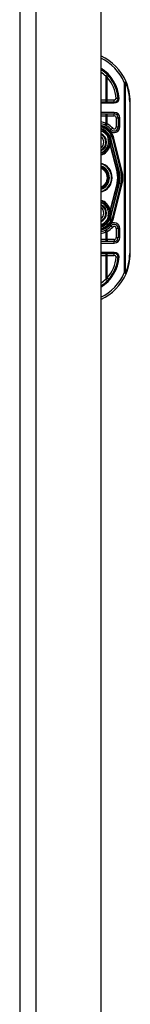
# Model space of a CAD drawing. Header units: inches. Extents: x 5 to 147, y 9 to 79.
# Tile 86 of 95: x 84.85 to 85.93, y 33.6 to 43.34. Entities that reach past the tile are written whole.
import ezdxf

# ---------------------------------------------------------------- set-up
doc = ezdxf.new("R2010")
doc.units = ezdxf.units.IN
doc.header["$MEASUREMENT"] = 0
doc.layers.add('Visible Edges(ANSI)', color=7, linetype='Continuous', lineweight=25)
doc.layers.add('Visible Tangent Edges(ANSI)', color=7, linetype='Continuous', lineweight=25)

msp = doc.modelspace()

# ---------------------------------------------------------------- linework, layer by layer
at = {"layer": 'Visible Edges(ANSI)'}
for p, q in [((84.8453, 59.5151), (84.8453, 24.0341)), ((85.6453, 59.5151), (85.6453, 24.0341)), ((85.7775, 42.5226), (85.6453, 42.5226)), ((85.9348, 41.0246), (85.9348, 42.5246)), ((85.6453, 42.4045), (85.7773, 42.4045)), ((85.8167, 42.3651), (85.8167, 42.2758)), ((85.722, 42.1979), (85.7215, 42.1985)), ((85.7396, 42.1577), (85.7428, 42.1449)), ((85.7431, 42.1438), (85.7441, 42.1393)), ((85.7441, 42.1393), (85.8228, 41.8288)), ((85.8468, 41.8349), (85.7634, 42.1638)), ((85.7655, 42.1636), (85.8475, 41.834)), ((85.8228, 41.7203), (85.7441, 41.4099)), ((85.7634, 41.3854), (85.8468, 41.7143)), ((85.8475, 41.7152), (85.7655, 41.3856)), ((85.7417, 41.3997), (85.7396, 41.3914)), ((85.7441, 41.4099), (85.7423, 41.4022)), ((85.7222, 41.3514), (85.7215, 41.3506)), ((85.8167, 41.2734), (85.8167, 41.184)), ((85.7773, 41.1447), (85.6453, 41.1447)), ((85.6453, 41.0265), (85.7775, 41.0265))]:
    msp.add_line(p, q, dxfattribs=at)
at = {"layer": 'Visible Edges(ANSI)', "flags": 128}
for points in [[(85.8167, 42.5583), (85.8167, 42.5583), (85.8165, 42.5583), (85.8163, 42.5583), (85.816, 42.5583), (85.8156, 42.5583), (85.8152, 42.5583), (85.8146, 42.5583), (85.814, 42.5583), (85.8133, 42.5583), (85.8126, 42.5583), (85.8118, 42.5583), (85.8109, 42.5583), (85.8099, 42.5583), (85.8089, 42.5583), (85.8079, 42.5584), (85.8068, 42.5584), (85.8056, 42.5584), (85.8045, 42.5584), (85.8032, 42.5584), (85.802, 42.5585), (85.8007, 42.5585), (85.7995, 42.5585), (85.7982, 42.5586), (85.7969, 42.5586)], [(85.8266, 42.5583), (85.8259, 42.5583), (85.8253, 42.5583), (85.8246, 42.5583), (85.824, 42.5583), (85.8234, 42.5583), (85.8228, 42.5583), (85.8222, 42.5583), (85.8216, 42.5583), (85.8211, 42.5583), (85.8206, 42.5583), (85.8201, 42.5583), (85.8196, 42.5583), (85.8192, 42.5583), (85.8187, 42.5583), (85.8184, 42.5583), (85.818, 42.5583), (85.8177, 42.5583), (85.8174, 42.5583), (85.8172, 42.5583), (85.817, 42.5583), (85.8169, 42.5583), (85.8168, 42.5583), (85.8167, 42.5583), (85.8167, 42.5583)], [(85.7438, 41.41), (85.7437, 41.4095), (85.7436, 41.4091), (85.7436, 41.4086), (85.7435, 41.4082), (85.7434, 41.4077), (85.7434, 41.4073), (85.7433, 41.4068), (85.7432, 41.4064), (85.7431, 41.406), (85.7431, 41.4055), (85.743, 41.4051), (85.7429, 41.4047), (85.7428, 41.4043), (85.7427, 41.4039), (85.7426, 41.4035), (85.7425, 41.403), (85.7424, 41.4026), (85.7423, 41.4022), (85.7423, 41.4018), (85.7422, 41.4014), (85.7421, 41.401), (85.742, 41.4006), (85.7419, 41.4001), (85.7417, 41.3997)], [(85.7222, 41.3515), (85.7222, 41.3514), (85.7222, 41.3514), (85.7221, 41.3514), (85.7221, 41.3513), (85.7221, 41.3513), (85.722, 41.3513), (85.722, 41.3513), (85.7219, 41.3512), (85.7219, 41.3512), (85.7218, 41.3512), (85.7218, 41.3511), (85.7217, 41.3511), (85.7217, 41.3511), (85.7216, 41.3511), (85.7216, 41.351), (85.7216, 41.351), (85.7215, 41.351), (85.7215, 41.351), (85.7214, 41.351), (85.7214, 41.3509), (85.7213, 41.3509), (85.7213, 41.3509), (85.7212, 41.3509), (85.7212, 41.3509)], [(85.7224, 41.3517), (85.7224, 41.3516), (85.7224, 41.3516), (85.7224, 41.3516), (85.7224, 41.3516), (85.7224, 41.3516), (85.7224, 41.3516), (85.7223, 41.3516), (85.7223, 41.3516), (85.7223, 41.3516), (85.7223, 41.3516), (85.7223, 41.3516), (85.7223, 41.3516), (85.7223, 41.3516), (85.7223, 41.3515), (85.7223, 41.3515), (85.7223, 41.3515), (85.7223, 41.3515), (85.7223, 41.3515), (85.7223, 41.3515), (85.7223, 41.3515), (85.7223, 41.3515), (85.7223, 41.3515), (85.7222, 41.3515), (85.7222, 41.3515)], [(85.7969, 40.9905), (85.7982, 40.9906), (85.7995, 40.9906), (85.8007, 40.9907), (85.802, 40.9907), (85.8032, 40.9907), (85.8045, 40.9907), (85.8056, 40.9908), (85.8068, 40.9908), (85.8079, 40.9908), (85.8089, 40.9908), (85.8099, 40.9908), (85.8109, 40.9908), (85.8118, 40.9908), (85.8126, 40.9909), (85.8133, 40.9909), (85.814, 40.9909), (85.8146, 40.9909), (85.8152, 40.9909), (85.8156, 40.9909), (85.816, 40.9909), (85.8163, 40.9909), (85.8165, 40.9909), (85.8167, 40.9909), (85.8167, 40.9909)], [(85.8266, 40.9909), (85.8259, 40.9909), (85.8253, 40.9909), (85.8246, 40.9909), (85.824, 40.9909), (85.8234, 40.9909), (85.8228, 40.9909), (85.8222, 40.9909), (85.8216, 40.9909), (85.8211, 40.9909), (85.8206, 40.9909), (85.8201, 40.9909), (85.8196, 40.9909), (85.8192, 40.9909), (85.8187, 40.9909), (85.8184, 40.9909), (85.818, 40.9909), (85.8177, 40.9909), (85.8174, 40.9909), (85.8172, 40.9909), (85.817, 40.9909), (85.8169, 40.9909), (85.8168, 40.9909), (85.8167, 40.9909), (85.8167, 40.9909)]]:
    msp.add_lwpolyline(points, dxfattribs=at)
at = {"layer": 'Visible Edges(ANSI)'}
for centre, radius, start, end in [((85.4348, 42.5246), 0.5, 23.44387, 65.10226), ((85.4348, 42.5246), 0.3834, 5.04314, 56.6966), ((85.4348, 42.5246), 0.5, 0, 23.44387), ((85.7775, 42.562), 0.0394, 270, 354.60623), ((85.7773, 42.3651), 0.0394, 0, 90), ((85.6088, 42.1246), 0.187, 41.89689, 78.74974), ((85.6088, 42.1246), 0.1615, 13.97087, 76.93795), ((85.6088, 42.1246), 0.1595, 14.22405, 76.77121), ((85.6088, 42.1246), 0.1348, 33.26022, 74.29036), ((85.7773, 42.2758), 0.0394, 221.89689, 0), ((85.6088, 42.1246), 0.089, 294.21189, 65.78811), ((85.7212, 42.1972), 0.0011, 33.21896, 43.49073), ((85.6088, 42.1246), 0.1349, 14.22405, 32.87053), ((85.6929, 42.1323), 0.0514, 12.94897, 14.18759), ((85.6088, 42.1246), 0.1285, 286.50843, 1.32276), ((85.6088, 41.7746), 0.1437, 284.71366, 75.28634), ((85.6088, 41.7746), 0.1102, 289.33599, 70.66401), ((85.6088, 41.7746), 0.1004, 291.31952, 68.68048), ((85.6088, 41.7746), 0.2208, 345.77595, 14.22405), ((85.6088, 41.7746), 0.2455, 345.77595, 14.22405), ((85.6088, 41.7746), 0.246, 346.02913, 13.97087), ((85.6088, 41.4246), 0.1285, 358.97557, 73.49157), ((85.6088, 41.4246), 0.089, 294.21189, 65.78811), ((85.6088, 41.4246), 0.1615, 283.06205, 346.02913), ((85.6088, 41.4246), 0.1595, 283.22879, 345.77595), ((85.6088, 41.4246), 0.135, 327.29811, 345.77595), ((85.6088, 41.4246), 0.1348, 285.70964, 326.73978), ((85.6088, 41.4246), 0.187, 281.25026, 318.10311), ((85.7773, 41.2734), 0.0394, 0, 138.10311), ((85.7773, 41.184), 0.0394, 270, 0), ((85.4348, 41.0246), 0.3834, 303.3034, 354.95686), ((85.7775, 40.9872), 0.0394, 5.39377, 90), ((85.4348, 41.0246), 0.5, 336.55613, 0), ((85.4348, 41.0246), 0.5, 294.89774, 336.55613)]:
    msp.add_arc(centre, radius, start, end, dxfattribs=at)
at = {"layer": 'Visible Tangent Edges(ANSI)'}
for p, q in [((85.0063, 24.0341), (85.0063, 59.5151)), ((85.693, 42.7768), (85.693, 42.5423)), ((85.7228, 42.7777), (85.708, 42.7647)), ((85.708, 42.5423), (85.708, 42.7647)), ((85.8755, 42.7157), (85.8935, 42.7235)), ((85.8755, 42.7157), (85.8755, 40.8335)), ((85.8894, 42.7157), (85.8755, 42.7157)), ((85.8894, 40.8335), (85.8894, 42.7157)), ((85.693, 42.5423), (85.6453, 42.5423)), ((85.708, 42.5423), (85.693, 42.5423)), ((85.708, 42.5226), (85.708, 42.5423)), ((85.7775, 42.5423), (85.708, 42.5423)), ((85.7775, 42.5226), (85.7775, 42.5423)), ((85.6453, 42.5128), (85.7775, 42.5128)), ((85.7775, 42.5128), (85.7775, 42.5226)), ((85.9348, 42.5246), (85.929, 42.5246)), ((85.929, 42.5246), (85.929, 41.0246)), ((85.7773, 42.4202), (85.6453, 42.4202)), ((85.6453, 42.3848), (85.693, 42.3848)), ((85.693, 42.3848), (85.693, 42.3116)), ((85.693, 42.3848), (85.708, 42.3848)), ((85.708, 42.3848), (85.708, 42.4045)), ((85.708, 42.3059), (85.708, 42.3848)), ((85.708, 42.3848), (85.7773, 42.3848)), ((85.7773, 42.4202), (85.7773, 42.4045)), ((85.7773, 42.3848), (85.7773, 42.4045)), ((85.797, 42.3651), (85.8167, 42.3651)), ((85.797, 42.3651), (85.797, 42.2758)), ((85.8324, 42.3651), (85.8167, 42.3651)), ((85.8324, 42.2758), (85.8324, 42.3651)), ((85.708, 42.3059), (85.6985, 42.2887)), ((85.7363, 42.2389), (85.748, 42.2495)), ((85.7627, 42.2626), (85.748, 42.2495)), ((85.797, 42.2758), (85.8167, 42.2758)), ((85.8324, 42.2758), (85.8167, 42.2758)), ((85.709, 42.1929), (85.7064, 42.1911)), ((85.7064, 42.1911), (85.7094, 42.1919)), ((85.7064, 42.1911), (85.7164, 42.1518)), ((85.7194, 42.1526), (85.7094, 42.1919)), ((85.7194, 42.1526), (85.7164, 42.1518)), ((85.7194, 42.1526), (85.7319, 42.1558)), ((85.7212, 42.1983), (85.7209, 42.1981)), ((85.7215, 42.1985), (85.7212, 42.1983)), ((85.7212, 42.1978), (85.7213, 42.1978)), ((85.7214, 42.1972), (85.7216, 42.1973)), ((85.7214, 42.1972), (85.7319, 42.1558)), ((85.7321, 42.1558), (85.7216, 42.1973)), ((85.7221, 42.1978), (85.7219, 42.1977)), ((85.7319, 42.1558), (85.7321, 42.1558)), ((85.7396, 42.1577), (85.7394, 42.1577)), ((85.7394, 42.1577), (85.7426, 42.1449)), ((85.7396, 42.1577), (85.7442, 42.1589)), ((85.7428, 42.1449), (85.7426, 42.1449)), ((85.743, 42.1412), (85.7431, 42.1413)), ((85.7435, 42.1391), (85.7438, 42.1392)), ((85.7435, 42.1391), (85.8222, 41.8287)), ((85.7438, 42.1392), (85.7441, 42.1393)), ((85.8276, 41.83), (85.7442, 42.1589)), ((85.7634, 42.1638), (85.7596, 42.1628)), ((85.7596, 42.1628), (85.843, 41.8339)), ((85.7636, 42.1631), (85.7655, 42.1636)), ((85.7732, 42.1655), (85.7655, 42.1636)), ((85.8552, 41.8359), (85.7732, 42.1655)), ((85.7332, 42.0927), (85.737, 42.0917)), ((85.7372, 42.1275), (85.737, 42.1275)), ((85.737, 42.0917), (85.8048, 41.8243)), ((85.7373, 42.1357), (85.7371, 42.1357)), ((85.8108, 41.8258), (85.7416, 42.0991)), ((85.8108, 41.8258), (85.8048, 41.8243)), ((85.8108, 41.8258), (85.8222, 41.8287)), ((85.8228, 41.8288), (85.8222, 41.8287)), ((85.8228, 41.8288), (85.8276, 41.83)), ((85.8468, 41.8349), (85.843, 41.8339)), ((85.8475, 41.834), (85.847, 41.8338)), ((85.8475, 41.834), (85.8552, 41.8359)), ((85.8048, 41.7249), (85.737, 41.4574)), ((85.7416, 41.4501), (85.8108, 41.7234)), ((85.8222, 41.7205), (85.7435, 41.4101)), ((85.7442, 41.3903), (85.8276, 41.7191)), ((85.843, 41.7152), (85.7596, 41.3864)), ((85.7732, 41.3837), (85.8552, 41.7133)), ((85.8108, 41.7234), (85.8048, 41.7249)), ((85.8108, 41.7234), (85.8222, 41.7205)), ((85.8228, 41.7203), (85.8222, 41.7205)), ((85.8228, 41.7203), (85.8276, 41.7191)), ((85.8468, 41.7143), (85.843, 41.7152)), ((85.8475, 41.7152), (85.847, 41.7153)), ((85.8475, 41.7152), (85.8552, 41.7133)), ((85.7332, 41.4565), (85.737, 41.4574)), ((85.7164, 41.3973), (85.7064, 41.358)), ((85.7094, 41.3573), (85.7194, 41.3965)), ((85.7194, 41.3965), (85.7164, 41.3973)), ((85.7194, 41.3965), (85.7319, 41.3934)), ((85.7319, 41.3934), (85.7214, 41.3519)), ((85.7216, 41.3519), (85.7321, 41.3933)), ((85.7319, 41.3934), (85.7321, 41.3933)), ((85.7372, 41.4223), (85.7368, 41.4223)), ((85.7373, 41.4134), (85.737, 41.4134)), ((85.7442, 41.3903), (85.7396, 41.3914)), ((85.7438, 41.41), (85.7435, 41.4101)), ((85.7441, 41.4099), (85.7438, 41.41)), ((85.7596, 41.3864), (85.7634, 41.3854)), ((85.7655, 41.3856), (85.7636, 41.3861)), ((85.7655, 41.3856), (85.7732, 41.3837)), ((85.7094, 41.3573), (85.7064, 41.358)), ((85.7064, 41.358), (85.709, 41.3563)), ((85.7209, 41.351), (85.7212, 41.3509)), ((85.7212, 41.3514), (85.7213, 41.3513)), ((85.7212, 41.3509), (85.7215, 41.3506)), ((85.7214, 41.3519), (85.7216, 41.3519)), ((85.748, 41.2997), (85.7363, 41.3102)), ((85.748, 41.2997), (85.7627, 41.2865)), ((85.8167, 41.2734), (85.797, 41.2734)), ((85.797, 41.2734), (85.797, 41.184)), ((85.8167, 41.2734), (85.8324, 41.2734)), ((85.8324, 41.184), (85.8324, 41.2734)), ((85.693, 41.2375), (85.693, 41.1643)), ((85.6985, 41.2605), (85.708, 41.2432)), ((85.708, 41.1643), (85.708, 41.2432)), ((85.797, 41.184), (85.8167, 41.184)), ((85.8324, 41.184), (85.8167, 41.184)), ((85.693, 41.1643), (85.6453, 41.1643)), ((85.6453, 41.1289), (85.7773, 41.1289)), ((85.708, 41.1643), (85.693, 41.1643)), ((85.708, 41.1643), (85.708, 41.1447)), ((85.7773, 41.1643), (85.708, 41.1643)), ((85.7773, 41.1643), (85.7773, 41.1447)), ((85.7773, 41.1289), (85.7773, 41.1447)), ((85.7775, 41.0364), (85.6453, 41.0364)), ((85.6453, 41.0069), (85.693, 41.0069)), ((85.693, 41.0069), (85.708, 41.0069)), ((85.693, 41.0069), (85.693, 40.7723)), ((85.708, 41.0069), (85.708, 41.0265)), ((85.708, 41.0069), (85.7775, 41.0069)), ((85.708, 40.7845), (85.708, 41.0069)), ((85.7775, 41.0364), (85.7775, 41.0265)), ((85.7775, 41.0069), (85.7775, 41.0265)), ((85.9348, 41.0246), (85.929, 41.0246)), ((85.708, 40.7845), (85.7228, 40.7715)), ((85.8755, 40.8335), (85.8894, 40.8335)), ((85.8935, 40.8257), (85.8755, 40.8335))]:
    msp.add_line(p, q, dxfattribs=at)
at = {"layer": 'Visible Tangent Edges(ANSI)', "flags": 128}
for points in [[(85.693, 42.7768), (85.6937, 42.7764), (85.6943, 42.7759), (85.6949, 42.7754), (85.6956, 42.7749), (85.6962, 42.7744), (85.6968, 42.7739), (85.6975, 42.7734), (85.6981, 42.7729), (85.6987, 42.7724), (85.6993, 42.7718), (85.7, 42.7713), (85.7006, 42.7708), (85.7012, 42.7703), (85.7018, 42.7698), (85.7025, 42.7693), (85.7031, 42.7688), (85.7037, 42.7683), (85.7043, 42.7678), (85.7049, 42.7672), (85.7055, 42.7667), (85.7062, 42.7662), (85.7068, 42.7657), (85.7074, 42.7652), (85.708, 42.7647)], [(85.708, 42.3059), (85.7074, 42.3062), (85.7068, 42.3064), (85.7061, 42.3067), (85.7055, 42.3069), (85.7049, 42.3072), (85.7043, 42.3074), (85.7037, 42.3077), (85.703, 42.3079), (85.7024, 42.3082), (85.7018, 42.3084), (85.7012, 42.3086), (85.7005, 42.3089), (85.6999, 42.3091), (85.6993, 42.3093), (85.6987, 42.3096), (85.698, 42.3098), (85.6974, 42.31), (85.6968, 42.3103), (85.6962, 42.3105), (85.6955, 42.3107), (85.6949, 42.311), (85.6943, 42.3112), (85.6937, 42.3114), (85.693, 42.3116)], [(85.7209, 42.1981), (85.7204, 42.1979), (85.7199, 42.1977), (85.7194, 42.1975), (85.7189, 42.1973), (85.7184, 42.197), (85.7179, 42.1968), (85.7174, 42.1966), (85.7169, 42.1964), (85.7164, 42.1962), (85.716, 42.1959), (85.7155, 42.1957), (85.715, 42.1955), (85.7145, 42.1953), (85.714, 42.1951), (85.7135, 42.1948), (85.713, 42.1946), (85.7125, 42.1944), (85.712, 42.1942), (85.7115, 42.194), (85.711, 42.1937), (85.7105, 42.1935), (85.71, 42.1933), (85.7095, 42.1931), (85.709, 42.1929)], [(85.7094, 42.1919), (85.7099, 42.1921), (85.7104, 42.1923), (85.7109, 42.1926), (85.7114, 42.1928), (85.7119, 42.193), (85.7124, 42.1932), (85.7129, 42.1934), (85.7134, 42.1937), (85.7139, 42.1939), (85.7144, 42.1941), (85.7149, 42.1943), (85.7154, 42.1946), (85.7159, 42.1948), (85.7164, 42.195), (85.7169, 42.1952), (85.7174, 42.1954), (85.7179, 42.1957), (85.7184, 42.1959), (85.7189, 42.1961), (85.7194, 42.1963), (85.7199, 42.1966), (85.7204, 42.1968), (85.7209, 42.197), (85.7214, 42.1972)], [(85.7209, 42.1981), (85.7209, 42.1981), (85.721, 42.1981), (85.721, 42.1981), (85.721, 42.1981), (85.721, 42.198), (85.721, 42.198), (85.721, 42.198), (85.721, 42.198), (85.721, 42.198), (85.721, 42.198), (85.7211, 42.198), (85.7211, 42.1979), (85.7211, 42.1979), (85.7211, 42.1979), (85.7211, 42.1979), (85.7211, 42.1979), (85.7211, 42.1979), (85.7211, 42.1979), (85.7211, 42.1978), (85.7212, 42.1978), (85.7212, 42.1978), (85.7212, 42.1978), (85.7212, 42.1978), (85.7212, 42.1978)], [(85.7213, 42.1978), (85.7213, 42.1979), (85.7213, 42.1979), (85.7213, 42.1979), (85.7213, 42.1979), (85.7213, 42.1979), (85.7213, 42.198), (85.7213, 42.198), (85.7213, 42.198), (85.7213, 42.198), (85.7213, 42.198), (85.7213, 42.198), (85.7213, 42.1981), (85.7213, 42.1981), (85.7212, 42.1981), (85.7212, 42.1981), (85.7212, 42.1981), (85.7212, 42.1982), (85.7212, 42.1982), (85.7212, 42.1982), (85.7212, 42.1982), (85.7212, 42.1982), (85.7212, 42.1983), (85.7212, 42.1983), (85.7212, 42.1983)], [(85.7212, 42.1983), (85.7212, 42.1983), (85.7212, 42.1983), (85.7212, 42.1982), (85.7212, 42.1982), (85.7212, 42.1982), (85.7212, 42.1982), (85.7212, 42.1981), (85.7212, 42.1981), (85.7212, 42.1981), (85.7212, 42.1981), (85.7212, 42.1981), (85.7212, 42.198), (85.7212, 42.198), (85.7212, 42.198), (85.7212, 42.198), (85.7212, 42.198), (85.7212, 42.1979), (85.7212, 42.1979), (85.7212, 42.1979), (85.7212, 42.1979), (85.7212, 42.1978), (85.7212, 42.1978), (85.7212, 42.1978), (85.7212, 42.1978)], [(85.722, 42.1979), (85.7219, 42.198), (85.7219, 42.198), (85.7219, 42.198), (85.7219, 42.198), (85.7218, 42.1981), (85.7218, 42.1981), (85.7218, 42.1981), (85.7217, 42.1981), (85.7217, 42.1981), (85.7217, 42.1982), (85.7216, 42.1982), (85.7216, 42.1982), (85.7216, 42.1982), (85.7215, 42.1982), (85.7215, 42.1982), (85.7215, 42.1982), (85.7214, 42.1982), (85.7214, 42.1982), (85.7214, 42.1983), (85.7213, 42.1983), (85.7213, 42.1983), (85.7213, 42.1983), (85.7212, 42.1983), (85.7212, 42.1983)], [(85.7212, 42.1983), (85.7212, 42.1983), (85.7213, 42.1982), (85.7213, 42.1982), (85.7213, 42.1982), (85.7214, 42.1982), (85.7214, 42.1982), (85.7214, 42.1981), (85.7215, 42.1981), (85.7215, 42.1981), (85.7215, 42.1981), (85.7216, 42.198), (85.7216, 42.198), (85.7216, 42.198), (85.7217, 42.198), (85.7217, 42.1979), (85.7217, 42.1979), (85.7217, 42.1979), (85.7218, 42.1979), (85.7218, 42.1978), (85.7218, 42.1978), (85.7219, 42.1978), (85.7219, 42.1977), (85.7219, 42.1977), (85.7219, 42.1977)], [(85.7212, 42.1978), (85.7212, 42.1978), (85.7212, 42.1977), (85.7212, 42.1977), (85.7212, 42.1977), (85.7213, 42.1977), (85.7213, 42.1976), (85.7213, 42.1976), (85.7213, 42.1976), (85.7213, 42.1976), (85.7213, 42.1975), (85.7213, 42.1975), (85.7213, 42.1975), (85.7213, 42.1975), (85.7213, 42.1975), (85.7213, 42.1974), (85.7214, 42.1974), (85.7214, 42.1974), (85.7214, 42.1974), (85.7214, 42.1973), (85.7214, 42.1973), (85.7214, 42.1973), (85.7214, 42.1973), (85.7214, 42.1972), (85.7214, 42.1972)], [(85.7216, 42.1973), (85.7215, 42.1973), (85.7215, 42.1973), (85.7215, 42.1973), (85.7215, 42.1974), (85.7215, 42.1974), (85.7215, 42.1974), (85.7215, 42.1974), (85.7215, 42.1975), (85.7215, 42.1975), (85.7215, 42.1975), (85.7215, 42.1975), (85.7215, 42.1976), (85.7215, 42.1976), (85.7214, 42.1976), (85.7214, 42.1976), (85.7214, 42.1977), (85.7214, 42.1977), (85.7214, 42.1977), (85.7214, 42.1977), (85.7214, 42.1977), (85.7214, 42.1978), (85.7214, 42.1978), (85.7214, 42.1978), (85.7213, 42.1978)], [(85.7431, 42.1413), (85.7428, 42.1425), (85.7424, 42.1437), (85.742, 42.1449), (85.7416, 42.1461), (85.7411, 42.1472), (85.7407, 42.1484), (85.7402, 42.1496), (85.7397, 42.1507), (85.7391, 42.1518), (85.7384, 42.1528), (85.7377, 42.152), (85.7376, 42.1508), (85.7376, 42.1495), (85.7375, 42.1483), (85.7375, 42.147), (85.7374, 42.1458), (85.7374, 42.1445), (85.7373, 42.1432), (85.7373, 42.142), (85.7373, 42.1407), (85.7372, 42.1395), (85.7372, 42.1382), (85.7371, 42.137), (85.7371, 42.1357)], [(85.7373, 42.1357), (85.7373, 42.137), (85.7373, 42.1382), (85.7374, 42.1395), (85.7374, 42.1407), (85.7374, 42.142), (85.7375, 42.1432), (85.7375, 42.1445), (85.7375, 42.1458), (85.7376, 42.147), (85.7376, 42.1483), (85.7376, 42.1495), (85.7377, 42.1508), (85.7378, 42.152), (85.7383, 42.1528), (85.7391, 42.1518), (85.7396, 42.1507), (85.7401, 42.1495), (85.7406, 42.1484), (85.741, 42.1472), (85.7415, 42.146), (85.7419, 42.1448), (85.7423, 42.1436), (85.7426, 42.1425), (85.743, 42.1412)], [(85.7426, 42.1449), (85.7427, 42.1446), (85.7427, 42.1444), (85.7428, 42.1442), (85.7428, 42.1439), (85.7429, 42.1437), (85.743, 42.1435), (85.743, 42.1432), (85.7431, 42.143), (85.7431, 42.1427), (85.7432, 42.1425), (85.7432, 42.1423), (85.7433, 42.142), (85.7433, 42.1418), (85.7433, 42.1416), (85.7434, 42.1413), (85.7434, 42.1411), (85.7435, 42.1408), (85.7435, 42.1406), (85.7436, 42.1404), (85.7436, 42.1401), (85.7436, 42.1399), (85.7437, 42.1396), (85.7437, 42.1394), (85.7438, 42.1392)], [(85.743, 42.1412), (85.743, 42.1412), (85.743, 42.1411), (85.7431, 42.141), (85.7431, 42.1409), (85.7431, 42.1408), (85.7432, 42.1407), (85.7432, 42.1406), (85.7432, 42.1405), (85.7432, 42.1405), (85.7433, 42.1404), (85.7433, 42.1403), (85.7433, 42.1402), (85.7434, 42.1401), (85.7434, 42.14), (85.7434, 42.1399), (85.7435, 42.1399), (85.7435, 42.1398), (85.7435, 42.1397), (85.7436, 42.1396), (85.7436, 42.1395), (85.7437, 42.1394), (85.7437, 42.1393), (85.7437, 42.1393), (85.7438, 42.1392)], [(85.743, 42.1412), (85.743, 42.1412), (85.743, 42.1411), (85.743, 42.141), (85.7431, 42.1409), (85.7431, 42.1408), (85.7431, 42.1407), (85.7431, 42.1406), (85.7431, 42.1405), (85.7432, 42.1404), (85.7432, 42.1403), (85.7432, 42.1403), (85.7432, 42.1402), (85.7432, 42.1401), (85.7433, 42.14), (85.7433, 42.1399), (85.7433, 42.1398), (85.7433, 42.1397), (85.7433, 42.1396), (85.7434, 42.1395), (85.7434, 42.1394), (85.7434, 42.1394), (85.7434, 42.1393), (85.7434, 42.1392), (85.7435, 42.1391)], [(85.7438, 42.1392), (85.7438, 42.1394), (85.7437, 42.1396), (85.7437, 42.1398), (85.7437, 42.14), (85.7437, 42.1401), (85.7437, 42.1403), (85.7436, 42.1405), (85.7436, 42.1407), (85.7436, 42.1409), (85.7436, 42.1411), (85.7435, 42.1413), (85.7435, 42.1415), (85.7435, 42.1417), (85.7434, 42.1419), (85.7434, 42.1421), (85.7434, 42.1423), (85.7433, 42.1425), (85.7433, 42.1427), (85.7433, 42.1429), (85.7432, 42.1431), (85.7432, 42.1433), (85.7432, 42.1434), (85.7431, 42.1436), (85.7431, 42.1438)], [(85.7438, 42.1392), (85.7437, 42.1393), (85.7437, 42.1393), (85.7437, 42.1394), (85.7436, 42.1395), (85.7436, 42.1396), (85.7436, 42.1397), (85.7436, 42.1398), (85.7435, 42.1399), (85.7435, 42.14), (85.7435, 42.14), (85.7434, 42.1401), (85.7434, 42.1402), (85.7434, 42.1403), (85.7434, 42.1404), (85.7433, 42.1405), (85.7433, 42.1406), (85.7433, 42.1407), (85.7433, 42.1408), (85.7432, 42.1408), (85.7432, 42.1409), (85.7432, 42.141), (85.7432, 42.1411), (85.7431, 42.1412), (85.7431, 42.1413)], [(85.7371, 42.1357), (85.7371, 42.1354), (85.7371, 42.135), (85.7371, 42.1347), (85.7371, 42.1344), (85.737, 42.134), (85.737, 42.1337), (85.737, 42.1333), (85.737, 42.133), (85.737, 42.1327), (85.737, 42.1323), (85.737, 42.132), (85.737, 42.1316), (85.737, 42.1313), (85.737, 42.131), (85.737, 42.1306), (85.737, 42.1303), (85.737, 42.1299), (85.737, 42.1296), (85.737, 42.1292), (85.737, 42.1289), (85.737, 42.1286), (85.737, 42.1282), (85.737, 42.1279), (85.737, 42.1275)], [(85.737, 42.0917), (85.7373, 42.092), (85.7375, 42.0923), (85.7377, 42.0927), (85.7379, 42.093), (85.7381, 42.0933), (85.7383, 42.0936), (85.7385, 42.0939), (85.7387, 42.0942), (85.7389, 42.0946), (85.7391, 42.0949), (85.7392, 42.0952), (85.7394, 42.0955), (85.7396, 42.0958), (85.7398, 42.0961), (85.74, 42.0964), (85.7402, 42.0967), (85.7404, 42.097), (85.7405, 42.0973), (85.7407, 42.0976), (85.7409, 42.0979), (85.7411, 42.0982), (85.7412, 42.0985), (85.7414, 42.0988), (85.7416, 42.0991)], [(85.7372, 42.1275), (85.7372, 42.1279), (85.7372, 42.1282), (85.7372, 42.1286), (85.7372, 42.1289), (85.7372, 42.1292), (85.7372, 42.1296), (85.7372, 42.1299), (85.7372, 42.1303), (85.7372, 42.1306), (85.7372, 42.131), (85.7372, 42.1313), (85.7372, 42.1316), (85.7372, 42.132), (85.7372, 42.1323), (85.7372, 42.1327), (85.7372, 42.133), (85.7372, 42.1333), (85.7372, 42.1337), (85.7372, 42.134), (85.7372, 42.1344), (85.7372, 42.1347), (85.7372, 42.135), (85.7373, 42.1354), (85.7373, 42.1357)], [(85.7416, 41.4501), (85.7414, 41.4504), (85.7412, 41.4506), (85.7411, 41.4509), (85.7409, 41.4512), (85.7407, 41.4515), (85.7405, 41.4518), (85.7404, 41.4521), (85.7402, 41.4524), (85.74, 41.4527), (85.7398, 41.453), (85.7396, 41.4534), (85.7394, 41.4537), (85.7392, 41.454), (85.7391, 41.4543), (85.7389, 41.4546), (85.7387, 41.4549), (85.7385, 41.4552), (85.7383, 41.4555), (85.7381, 41.4559), (85.7379, 41.4562), (85.7377, 41.4565), (85.7375, 41.4568), (85.7373, 41.4571), (85.737, 41.4574)], [(85.7368, 41.4223), (85.7368, 41.4219), (85.7368, 41.4215), (85.7368, 41.4212), (85.7368, 41.4208), (85.7368, 41.4204), (85.7368, 41.4201), (85.7368, 41.4197), (85.7368, 41.4193), (85.7368, 41.419), (85.7368, 41.4186), (85.7368, 41.4182), (85.7369, 41.4178), (85.7369, 41.4175), (85.7369, 41.4171), (85.7369, 41.4167), (85.7369, 41.4164), (85.7369, 41.416), (85.7369, 41.4156), (85.7369, 41.4152), (85.7369, 41.4149), (85.7369, 41.4145), (85.737, 41.4141), (85.737, 41.4138), (85.737, 41.4134)], [(85.737, 41.4134), (85.737, 41.412), (85.7371, 41.4107), (85.7371, 41.4093), (85.7372, 41.408), (85.7372, 41.4067), (85.7373, 41.4054), (85.7373, 41.4041), (85.7374, 41.4028), (85.7375, 41.4014), (85.7375, 41.4), (85.7376, 41.3987), (85.7377, 41.3973), (85.7382, 41.3962), (85.7391, 41.3974), (85.7397, 41.3984), (85.7401, 41.3994), (85.7406, 41.4006), (85.7412, 41.402), (85.7418, 41.4035), (85.7422, 41.4048), (85.7427, 41.4061), (85.7431, 41.4076), (85.7435, 41.4089), (85.7438, 41.41)], [(85.7373, 41.4134), (85.7373, 41.4138), (85.7373, 41.4141), (85.7373, 41.4145), (85.7373, 41.4149), (85.7373, 41.4153), (85.7373, 41.4156), (85.7373, 41.416), (85.7373, 41.4164), (85.7372, 41.4167), (85.7372, 41.4171), (85.7372, 41.4175), (85.7372, 41.4178), (85.7372, 41.4182), (85.7372, 41.4186), (85.7372, 41.419), (85.7372, 41.4193), (85.7372, 41.4197), (85.7372, 41.4201), (85.7372, 41.4204), (85.7372, 41.4208), (85.7372, 41.4212), (85.7372, 41.4215), (85.7372, 41.4219), (85.7372, 41.4223)], [(85.7435, 41.4101), (85.7432, 41.409), (85.7428, 41.4077), (85.7424, 41.4062), (85.742, 41.4049), (85.7416, 41.4036), (85.7411, 41.4021), (85.7405, 41.4006), (85.74, 41.3994), (85.7396, 41.3984), (85.7391, 41.3974), (85.7382, 41.3963), (85.7378, 41.3974), (85.7377, 41.3987), (85.7376, 41.4), (85.7376, 41.4015), (85.7376, 41.4028), (85.7376, 41.4041), (85.7375, 41.4054), (85.7375, 41.4067), (85.7375, 41.408), (85.7374, 41.4093), (85.7374, 41.4107), (85.7374, 41.412), (85.7373, 41.4134)], [(85.709, 41.3563), (85.7095, 41.3561), (85.71, 41.3559), (85.7105, 41.3556), (85.711, 41.3554), (85.7115, 41.3552), (85.712, 41.355), (85.7125, 41.3547), (85.713, 41.3545), (85.7135, 41.3543), (85.714, 41.3541), (85.7145, 41.3539), (85.715, 41.3536), (85.7155, 41.3534), (85.716, 41.3532), (85.7164, 41.353), (85.7169, 41.3528), (85.7174, 41.3526), (85.7179, 41.3523), (85.7184, 41.3521), (85.7189, 41.3519), (85.7194, 41.3517), (85.7199, 41.3515), (85.7204, 41.3512), (85.7209, 41.351)], [(85.7214, 41.3519), (85.7209, 41.3522), (85.7204, 41.3524), (85.7199, 41.3526), (85.7194, 41.3528), (85.7189, 41.353), (85.7184, 41.3533), (85.7179, 41.3535), (85.7174, 41.3537), (85.7169, 41.3539), (85.7164, 41.3541), (85.7159, 41.3544), (85.7154, 41.3546), (85.7149, 41.3548), (85.7144, 41.355), (85.7139, 41.3553), (85.7134, 41.3555), (85.7129, 41.3557), (85.7124, 41.3559), (85.7119, 41.3562), (85.7114, 41.3564), (85.7109, 41.3566), (85.7104, 41.3568), (85.7099, 41.3571), (85.7094, 41.3573)], [(85.7212, 41.3514), (85.7212, 41.3514), (85.7212, 41.3514), (85.7212, 41.3513), (85.7212, 41.3513), (85.7211, 41.3513), (85.7211, 41.3513), (85.7211, 41.3513), (85.7211, 41.3513), (85.7211, 41.3513), (85.7211, 41.3512), (85.7211, 41.3512), (85.7211, 41.3512), (85.7211, 41.3512), (85.721, 41.3512), (85.721, 41.3512), (85.721, 41.3512), (85.721, 41.3511), (85.721, 41.3511), (85.721, 41.3511), (85.721, 41.3511), (85.721, 41.3511), (85.721, 41.3511), (85.7209, 41.351), (85.7209, 41.351)], [(85.7214, 41.3519), (85.7214, 41.3519), (85.7214, 41.3519), (85.7214, 41.3519), (85.7214, 41.3518), (85.7214, 41.3518), (85.7214, 41.3518), (85.7214, 41.3518), (85.7214, 41.3517), (85.7213, 41.3517), (85.7213, 41.3517), (85.7213, 41.3517), (85.7213, 41.3517), (85.7213, 41.3516), (85.7213, 41.3516), (85.7213, 41.3516), (85.7213, 41.3516), (85.7213, 41.3515), (85.7213, 41.3515), (85.7213, 41.3515), (85.7212, 41.3515), (85.7212, 41.3514), (85.7212, 41.3514), (85.7212, 41.3514), (85.7212, 41.3514)], [(85.7212, 41.3514), (85.7212, 41.3514), (85.7212, 41.3513), (85.7212, 41.3513), (85.7212, 41.3513), (85.7212, 41.3513), (85.7212, 41.3512), (85.7212, 41.3512), (85.7212, 41.3512), (85.7212, 41.3512), (85.7212, 41.3512), (85.7212, 41.3511), (85.7212, 41.3511), (85.7212, 41.3511), (85.7212, 41.3511), (85.7212, 41.3511), (85.7212, 41.351), (85.7212, 41.351), (85.7212, 41.351), (85.7212, 41.351), (85.7212, 41.3509), (85.7212, 41.3509), (85.7212, 41.3509), (85.7212, 41.3509), (85.7212, 41.3509)], [(85.7212, 41.3509), (85.7212, 41.3509), (85.7212, 41.3509), (85.7212, 41.3509), (85.7212, 41.3509), (85.7212, 41.351), (85.7212, 41.351), (85.7212, 41.351), (85.7212, 41.351), (85.7212, 41.351), (85.7212, 41.3511), (85.7213, 41.3511), (85.7213, 41.3511), (85.7213, 41.3511), (85.7213, 41.3511), (85.7213, 41.3511), (85.7213, 41.3512), (85.7213, 41.3512), (85.7213, 41.3512), (85.7213, 41.3512), (85.7213, 41.3512), (85.7213, 41.3513), (85.7213, 41.3513), (85.7213, 41.3513), (85.7213, 41.3513)], [(85.7213, 41.3513), (85.7214, 41.3513), (85.7214, 41.3514), (85.7214, 41.3514), (85.7214, 41.3514), (85.7214, 41.3514), (85.7214, 41.3515), (85.7214, 41.3515), (85.7214, 41.3515), (85.7214, 41.3515), (85.7214, 41.3516), (85.7215, 41.3516), (85.7215, 41.3516), (85.7215, 41.3516), (85.7215, 41.3517), (85.7215, 41.3517), (85.7215, 41.3517), (85.7215, 41.3517), (85.7215, 41.3518), (85.7215, 41.3518), (85.7215, 41.3518), (85.7215, 41.3518), (85.7215, 41.3519), (85.7215, 41.3519), (85.7216, 41.3519)], [(85.693, 41.2375), (85.6937, 41.2378), (85.6943, 41.238), (85.6949, 41.2382), (85.6955, 41.2384), (85.6962, 41.2387), (85.6968, 41.2389), (85.6974, 41.2391), (85.698, 41.2393), (85.6987, 41.2396), (85.6993, 41.2398), (85.6999, 41.24), (85.7005, 41.2403), (85.7012, 41.2405), (85.7018, 41.2408), (85.7024, 41.241), (85.703, 41.2412), (85.7037, 41.2415), (85.7043, 41.2417), (85.7049, 41.242), (85.7055, 41.2422), (85.7061, 41.2425), (85.7068, 41.2427), (85.7074, 41.243), (85.708, 41.2432)], [(85.708, 40.7845), (85.7074, 40.784), (85.7068, 40.7835), (85.7062, 40.7829), (85.7055, 40.7824), (85.7049, 40.7819), (85.7043, 40.7814), (85.7037, 40.7809), (85.7031, 40.7804), (85.7025, 40.7799), (85.7018, 40.7793), (85.7012, 40.7788), (85.7006, 40.7783), (85.7, 40.7778), (85.6993, 40.7773), (85.6987, 40.7768), (85.6981, 40.7763), (85.6975, 40.7758), (85.6968, 40.7753), (85.6962, 40.7748), (85.6956, 40.7743), (85.6949, 40.7738), (85.6943, 40.7733), (85.6937, 40.7728), (85.693, 40.7723)]]:
    msp.add_lwpolyline(points, dxfattribs=at)
at = {"layer": 'Visible Tangent Edges(ANSI)'}
for centre, radius, start, end in [((85.4348, 42.5246), 0.4803, 23.44387, 64.00746), ((85.4348, 42.5246), 0.3932, 4.91869, 57.6338), ((85.4311, 42.5246), 0.3637, 43.91864, 53.90936), ((85.4348, 42.5246), 0.3637, 5.37198, 41.31041), ((85.4487, 42.5246), 0.4803, 0, 23.44387), ((85.7775, 42.562), 0.0197, 270, 350.19439), ((85.7775, 42.562), 0.0492, 270, 355.70402), ((85.7773, 42.3651), 0.0551, 0, 90), ((85.7773, 42.3651), 0.0197, 0, 90), ((85.6051, 42.1246), 0.2067, 64.81439, 78.77922), ((85.6088, 42.1246), 0.1713, 41.89689, 77.69976), ((85.6088, 42.1246), 0.1694, 13.97087, 77.55517), ((85.6088, 42.1246), 0.1556, 14.22405, 76.43009), ((85.6088, 42.1246), 0.1397, 14.22405, 74.85384), ((85.6088, 42.1246), 0.1341, 33.26022, 74.20592), ((85.6088, 42.1246), 0.1212, 34.28046, 72.47775), ((85.6088, 42.1246), 0.1181, 34.28046, 72.00427), ((85.6088, 42.1246), 0.2067, 41.89689, 61.329), ((85.7773, 42.2758), 0.0551, 221.89689, 0), ((85.7773, 42.2758), 0.0197, 221.89689, 0), ((85.6088, 42.1246), 0.0929, 293.12504, 66.87496), ((85.6088, 42.1246), 0.0855, 295.28082, 64.71918), ((85.6088, 42.1246), 0.0655, 303.87297, 56.12703), ((85.6088, 42.1246), 0.1272, 286.68208, 14.22405), ((85.6088, 42.1246), 0.127, 286.70295, 14.22405), ((85.6088, 42.1246), 0.1141, 288.66216, 14.22405), ((85.6088, 42.1246), 0.111, 289.20151, 14.22405), ((85.6088, 42.1246), 0.1347, 14.22405, 32.87053), ((85.6118, 42.1253), 0.1324, 4.78788, 5.96323), ((85.6088, 42.1246), 0.1283, 286.53449, 1.32276), ((85.6088, 42.1246), 0.1324, 286.00409, 345.62741), ((85.6118, 42.1253), 0.1324, 348.55856, 4.78788), ((85.6088, 41.7746), 0.1476, 284.31282, 75.68718), ((85.6088, 41.7746), 0.1433, 284.755, 75.245), ((85.6088, 41.7746), 0.1417, 284.92336, 75.07664), ((85.6088, 41.7746), 0.1415, 284.95057, 75.04943), ((85.6088, 41.7746), 0.1212, 287.52995, 72.47005), ((85.6088, 41.7746), 0.1187, 287.91478, 72.08522), ((85.6088, 41.7746), 0.1142, 288.64416, 71.35584), ((85.6088, 41.7746), 0.2022, 345.77595, 14.22405), ((85.6088, 41.7746), 0.2084, 345.77595, 14.22405), ((85.6088, 41.7746), 0.2201, 345.77595, 14.22405), ((85.6088, 41.7746), 0.2257, 345.77595, 14.22405), ((85.6088, 41.7746), 0.2416, 345.77595, 14.22405), ((85.6088, 41.7746), 0.2539, 346.02913, 13.97087), ((85.6088, 41.4246), 0.1324, 14.37259, 73.99591), ((85.6088, 41.4246), 0.1281, 358.97557, 73.43936), ((85.6088, 41.4246), 0.1272, 345.77595, 73.31792), ((85.6088, 41.4246), 0.127, 345.77595, 73.29705), ((85.6088, 41.4246), 0.1141, 345.77595, 71.33784), ((85.6088, 41.4246), 0.111, 345.77595, 70.79849), ((85.6088, 41.4246), 0.0929, 293.12504, 66.87496), ((85.6088, 41.4246), 0.0855, 295.28082, 64.71918), ((85.6088, 41.4246), 0.0655, 303.87297, 56.12703), ((85.6088, 41.4246), 0.1397, 285.14616, 345.77595), ((85.6088, 41.4246), 0.1556, 283.56991, 345.77595), ((85.6088, 41.4246), 0.1694, 282.44483, 346.02913), ((85.6118, 41.4238), 0.1324, 355.21212, 11.44144), ((85.6118, 41.4238), 0.1324, 354.03677, 355.21212), ((85.6088, 41.4246), 0.1181, 287.99573, 325.71954), ((85.6088, 41.4246), 0.1212, 287.52225, 325.71954), ((85.6088, 41.4246), 0.1341, 285.79408, 326.73978), ((85.6088, 41.4246), 0.1713, 282.30024, 318.10311), ((85.6088, 41.4246), 0.2067, 298.671, 318.10311), ((85.7773, 41.2734), 0.0551, 0, 138.10311), ((85.7773, 41.2734), 0.0197, 0, 138.10311), ((85.6051, 41.4246), 0.2067, 281.22078, 295.18561), ((85.7773, 41.184), 0.0551, 270, 0), ((85.7773, 41.184), 0.0197, 270, 0), ((85.4348, 41.0246), 0.3932, 302.3662, 355.08131), ((85.4348, 41.0246), 0.3637, 318.68959, 354.62802), ((85.7775, 40.9872), 0.0492, 4.29598, 90), ((85.7775, 40.9872), 0.0197, 9.80561, 90), ((85.4487, 41.0246), 0.4803, 336.55613, 0), ((85.4348, 41.0246), 0.4803, 295.99254, 336.55613), ((85.4311, 41.0246), 0.3637, 306.09064, 316.08136)]:
    msp.add_arc(centre, radius, start, end, dxfattribs=at)
for centre, major_axis, ratio, start_param, end_param in [((85.6968, 42.7768), (0.0142, 0.0137), 0.132897, 0, 1.707941), ((85.8755, 42.7157), (0.0181, 0.0078), 0.369668, 5.41831, 6.283185), ((85.6968, 42.5423), (0, -0.0197), 0.189796, 4.712389, 6.283185), ((85.6968, 42.3848), (0, 0.0197), 0.189796, 0, 1.570796), ((85.6968, 42.3116), (-0.0084, -0.0178), 0.172316, 4.793245, 6.283185), ((85.7064, 42.1911), (-0.00162, 0.00359), 0.779727, 4.57537, 4.849408), ((85.7386, 42.0983), (-0.00386, 0.00078), 0.480398, 3.927124, 6.283185), ((85.7407, 42.1356), (-0.00392, -0.00033), 0.20302, 3.827587, 5.777438), ((85.7386, 41.4508), (-0.00386, -0.00078), 0.480398, 0, 2.356061), ((85.7407, 41.4135), (0.00392, -0.00033), 0.20302, 3.675455, 5.59719), ((85.7064, 41.358), (0.00162, 0.00359), 0.779727, 4.57537, 4.849408), ((85.6968, 41.2375), (-0.0084, 0.0178), 0.172316, 0, 1.48994), ((85.6968, 41.1643), (0, -0.0197), 0.189796, 4.712389, 6.283185), ((85.6968, 41.0069), (0, 0.0197), 0.189796, 0, 1.570796), ((85.8755, 40.8335), (0.0181, -0.0078), 0.369668, 0, 0.864875), ((85.6968, 40.7723), (0.0142, -0.0137), 0.132897, 4.575244, 6.283185)]:
    msp.add_ellipse(centre, major_axis=major_axis, ratio=ratio, start_param=start_param, end_param=end_param, dxfattribs=at)

doc.saveas('drawing.dxf')
